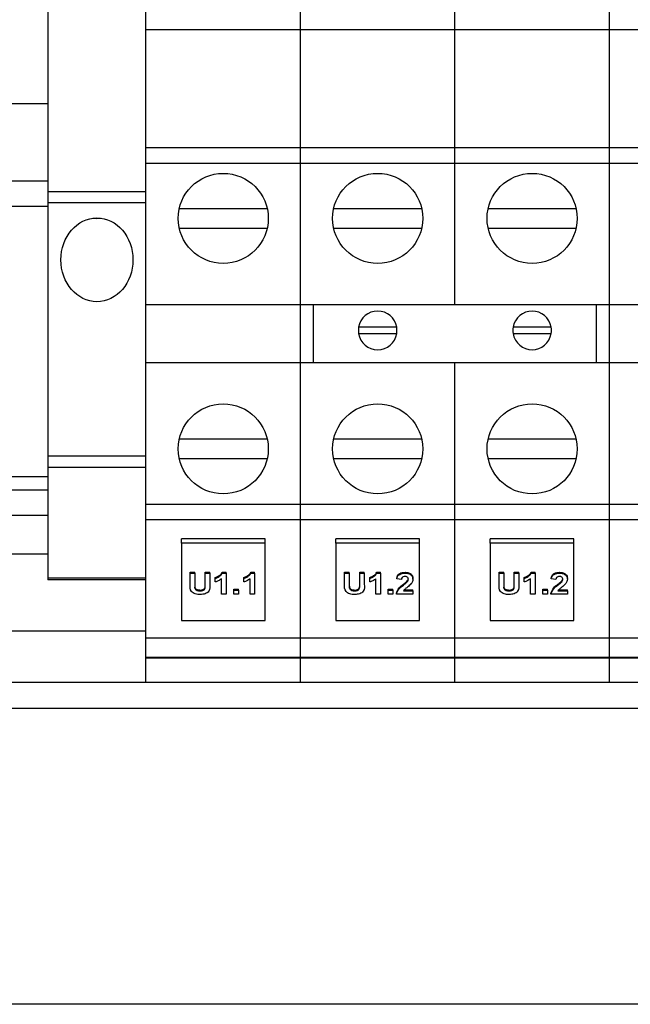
# Model space of a CAD drawing. Header units: millimetres. Extents: x 5 to 418, y 2 to 292.
# Tile 3 of 27: x 61 to 80, y 60 to 91. Entities that reach past the tile are written whole.
import ezdxf

# ---------------------------------------------------------------- set-up
doc = ezdxf.new("R2010")
doc.units = ezdxf.units.MM

msp = doc.modelspace()

# ---------------------------------------------------------------- linework, layer by layer
at = {"color": 7, "linetype": 'Continuous', "lineweight": 25}
for p, q in [((62.1111, 91.4358), (62.1111, 85.3158)), ((65.1591, 90.3639), (65.1591, 90.9639)), ((69.9591, 90.3639), (69.9591, 90.9639)), ((74.7591, 90.3639), (74.7591, 90.9639)), ((79.5591, 90.3639), (79.5591, 90.9639)), ((65.1591, 90.3639), (69.9591, 90.3639)), ((65.1591, 86.6869), (65.1591, 90.3639)), ((69.9591, 86.6869), (69.9591, 90.3639)), ((69.9591, 90.3639), (74.7591, 90.3639)), ((74.7591, 86.6869), (74.7591, 90.3639)), ((74.7591, 90.3639), (79.5591, 90.3639)), ((79.5591, 90.3639), (84.3591, 90.3639)), ((79.5591, 86.6869), (79.5591, 90.3639)), ((62.1111, 88.0519), (49.3591, 88.0519)), ((65.1591, 86.6869), (69.9591, 86.6869)), ((65.1591, 86.2061), (65.1591, 86.6869)), ((69.9591, 86.2061), (69.9591, 86.6869)), ((69.9591, 86.6869), (74.7591, 86.6869)), ((74.7591, 86.2061), (74.7591, 86.6869)), ((74.7591, 86.6869), (79.5591, 86.6869)), ((79.5591, 86.6869), (84.3591, 86.6869)), ((79.5591, 86.2061), (79.5591, 86.6869)), ((65.1591, 86.2061), (69.9591, 86.2061)), ((65.1591, 81.8069), (65.1591, 86.2061)), ((69.9591, 81.8069), (69.9591, 86.2061)), ((69.9591, 86.2061), (74.7591, 86.2061)), ((74.7591, 81.8069), (74.7591, 86.2061)), ((74.7591, 86.2061), (79.5591, 86.2061)), ((79.5591, 86.2061), (84.3591, 86.2061)), ((79.5591, 81.8069), (79.5591, 86.2061)), ((54.1591, 85.6519), (62.1111, 85.6519)), ((65.1591, 85.3158), (62.1111, 85.3158)), ((62.1111, 85.3158), (62.1111, 84.9719)), ((62.1111, 84.8519), (54.1591, 84.8519)), ((65.1591, 84.9719), (62.1111, 84.9719)), ((62.1111, 84.9719), (62.1111, 77.0919)), ((68.9265, 84.7869), (66.1916, 84.7869)), ((73.7265, 84.7869), (70.9916, 84.7869)), ((78.5265, 84.7869), (75.7916, 84.7869)), ((66.1916, 84.1869), (68.9265, 84.1869)), ((70.9916, 84.1869), (73.7265, 84.1869)), ((75.7916, 84.1869), (78.5265, 84.1869)), ((65.1591, 81.8069), (69.9591, 81.8069)), ((65.1591, 80.0008), (65.1591, 81.8069)), ((69.9591, 80.0008), (69.9591, 81.8069)), ((69.9591, 81.8069), (74.7591, 81.8069)), ((70.3591, 81.8069), (70.3591, 80.0048)), ((74.7591, 81.8069), (79.5591, 81.8069)), ((79.1591, 80.0048), (79.1591, 81.8069)), ((79.5591, 81.8069), (84.3591, 81.8069)), ((79.5591, 80.0008), (79.5591, 81.8069)), ((72.9507, 81.1048), (71.7675, 81.1048)), ((71.7675, 80.9048), (72.9507, 80.9048)), ((77.7507, 81.1048), (76.5675, 81.1048)), ((76.5675, 80.9048), (77.7507, 80.9048)), ((65.1591, 80.0008), (69.9591, 80.0008)), ((65.1591, 75.6017), (65.1591, 80.0008)), ((69.9591, 75.6017), (69.9591, 80.0008)), ((69.9591, 80.0008), (74.7591, 80.0008)), ((70.3591, 80.0048), (79.1591, 80.0048)), ((74.7591, 80.0008), (74.7591, 80.0048)), ((74.7591, 75.6017), (74.7591, 80.0008)), ((74.7591, 80.0008), (79.5591, 80.0008)), ((79.5591, 80.0008), (84.3591, 80.0008)), ((79.5591, 75.6017), (79.5591, 80.0008)), ((68.9265, 77.6208), (66.1916, 77.6208)), ((73.7265, 77.6208), (70.9916, 77.6208)), ((78.5265, 77.6208), (75.7916, 77.6208)), ((65.1591, 77.0919), (62.1111, 77.0919)), ((62.1111, 77.0919), (62.1111, 76.7418)), ((66.1916, 77.0208), (68.9265, 77.0208)), ((70.9916, 77.0208), (73.7265, 77.0208)), ((75.7916, 77.0208), (78.5265, 77.0208)), ((65.1591, 76.7418), (62.1111, 76.7418)), ((62.1111, 76.7418), (62.1111, 73.3018)), ((62.1111, 76.4519), (53.5591, 76.4519)), ((54.1591, 76.0519), (62.1111, 76.0519)), ((65.1591, 75.6017), (69.9591, 75.6017)), ((65.1591, 75.1208), (65.1591, 75.6017)), ((69.9591, 75.1208), (69.9591, 75.6017)), ((69.9591, 75.6017), (74.7591, 75.6017)), ((74.7591, 75.1208), (74.7591, 75.6017)), ((74.7591, 75.6017), (79.5591, 75.6017)), ((79.5591, 75.6017), (84.3591, 75.6017)), ((79.5591, 75.1208), (79.5591, 75.6017)), ((62.1111, 75.2519), (54.1591, 75.2519)), ((65.1591, 75.1208), (69.9591, 75.1208)), ((65.1591, 71.4439), (65.1591, 75.1208)), ((69.9591, 71.4439), (69.9591, 75.1208)), ((69.9591, 75.1208), (74.7591, 75.1208)), ((74.7591, 71.4439), (74.7591, 75.1208)), ((74.7591, 75.1208), (79.5591, 75.1208)), ((79.5591, 75.1208), (84.3591, 75.1208)), ((79.5591, 71.4439), (79.5591, 75.1208)), ((66.2591, 74.3854), (66.2591, 74.5269)), ((68.8591, 74.5269), (66.2591, 74.5269)), ((68.8591, 74.3854), (68.8591, 74.5269)), ((71.0591, 74.3854), (71.0591, 74.5269)), ((73.6591, 74.5269), (71.0591, 74.5269)), ((73.6591, 74.3854), (73.6591, 74.5269)), ((78.4591, 74.5269), (75.8591, 74.5269)), ((75.8591, 74.3854), (75.8591, 74.5269)), ((78.4591, 74.3854), (78.4591, 74.5269)), ((68.8591, 74.3854), (66.2591, 74.3854)), ((66.2591, 74.3854), (66.2591, 71.9813)), ((68.8591, 71.9813), (68.8591, 74.3854)), ((73.6591, 74.3854), (71.0591, 74.3854)), ((71.0591, 74.3854), (71.0591, 71.9813)), ((73.6591, 71.9813), (73.6591, 74.3854)), ((78.4591, 74.3854), (75.8591, 74.3854)), ((75.8591, 74.3854), (75.8591, 71.9813)), ((78.4591, 71.9813), (78.4591, 74.3854)), ((62.1111, 74.0519), (54.5591, 74.0519)), ((66.5311, 73.4836), (66.6752, 73.4836)), ((66.5311, 73.4553), (66.5311, 73.4836)), ((66.6752, 73.4553), (66.6752, 73.4836)), ((66.9994, 73.4836), (67.1435, 73.4836)), ((66.9994, 73.4553), (66.9994, 73.4836)), ((67.1435, 73.4553), (67.1435, 73.4836)), ((67.5294, 73.4836), (67.6478, 73.4836)), ((67.5294, 73.4553), (67.5294, 73.4836)), ((67.6478, 73.4553), (67.6478, 73.4836)), ((68.418, 73.4836), (68.5364, 73.4836)), ((68.418, 73.4553), (68.418, 73.4836)), ((68.5364, 73.4553), (68.5364, 73.4836)), ((71.3311, 73.4836), (71.4752, 73.4836)), ((71.3311, 73.4553), (71.3311, 73.4836)), ((71.4752, 73.4553), (71.4752, 73.4836)), ((71.7994, 73.4836), (71.9435, 73.4836)), ((71.7994, 73.4553), (71.7994, 73.4836)), ((71.9435, 73.4553), (71.9435, 73.4836)), ((72.3294, 73.4836), (72.4478, 73.4836)), ((72.3294, 73.4553), (72.3294, 73.4836)), ((72.4478, 73.4553), (72.4478, 73.4836)), ((73.2105, 73.4553), (73.2105, 73.4836)), ((76.1311, 73.4836), (76.2752, 73.4836)), ((76.1311, 73.4553), (76.1311, 73.4836)), ((76.2752, 73.4553), (76.2752, 73.4836)), ((76.5994, 73.4836), (76.7435, 73.4836)), ((76.5994, 73.4553), (76.5994, 73.4836)), ((76.7435, 73.4553), (76.7435, 73.4836)), ((77.1294, 73.4836), (77.2478, 73.4836)), ((77.1294, 73.4553), (77.1294, 73.4836)), ((77.2478, 73.4553), (77.2478, 73.4836)), ((78.0105, 73.4553), (78.0105, 73.4836)), ((65.1591, 73.3018), (62.1111, 73.3018)), ((62.1111, 73.3018), (62.1111, 73.2519)), ((65.1591, 73.2519), (62.1111, 73.2519)), ((66.5311, 73.4553), (66.6752, 73.4553)), ((66.5311, 73.108), (66.5311, 73.4553)), ((66.6752, 73.4553), (66.6752, 73.1014)), ((66.9994, 73.0938), (66.9994, 73.4553)), ((66.9994, 73.4553), (67.1435, 73.4553)), ((67.1435, 73.4553), (67.1435, 73.1133)), ((67.3116, 73.294), (67.3116, 73.3223)), ((67.3116, 73.1836), (67.3116, 73.294)), ((67.5037, 72.8015), (67.5037, 73.277)), ((67.5294, 73.4553), (67.6478, 73.4553)), ((67.6478, 73.4553), (67.6478, 72.8015)), ((68.2002, 73.294), (68.2002, 73.3223)), ((68.2002, 73.1836), (68.2002, 73.294)), ((68.3923, 72.8015), (68.3923, 73.277)), ((68.418, 73.4553), (68.5364, 73.4553)), ((68.5364, 73.4553), (68.5364, 72.8015)), ((71.3311, 73.4553), (71.4752, 73.4553)), ((71.3311, 73.108), (71.3311, 73.4553)), ((71.4752, 73.4553), (71.4752, 73.1014)), ((71.7994, 73.0938), (71.7994, 73.4553)), ((71.7994, 73.4553), (71.9435, 73.4553)), ((71.9435, 73.4553), (71.9435, 73.1133)), ((72.1116, 73.294), (72.1116, 73.3223)), ((72.1116, 73.1836), (72.1116, 73.294)), ((72.3037, 72.8015), (72.3037, 73.277)), ((72.3294, 73.4553), (72.4478, 73.4553)), ((72.4478, 73.4553), (72.4478, 72.8015)), ((72.9522, 73.277), (72.9522, 73.3053)), ((73.0962, 73.26), (72.9522, 73.277)), ((73.2788, 73.1873), (73.2788, 73.2156)), ((73.4565, 73.2736), (73.4565, 73.3018)), ((76.1311, 73.4553), (76.2752, 73.4553)), ((76.1311, 73.108), (76.1311, 73.4553)), ((76.2752, 73.4553), (76.2752, 73.1014)), ((76.5994, 73.0938), (76.5994, 73.4553)), ((76.5994, 73.4553), (76.7435, 73.4553)), ((76.7435, 73.4553), (76.7435, 73.1133)), ((76.9116, 73.294), (76.9116, 73.3223)), ((76.9116, 73.1836), (76.9116, 73.294)), ((77.1037, 72.8015), (77.1037, 73.277)), ((77.1294, 73.4553), (77.2478, 73.4553)), ((77.2478, 73.4553), (77.2478, 72.8015)), ((77.7522, 73.277), (77.7522, 73.3053)), ((77.8962, 73.26), (77.7522, 73.277)), ((78.0788, 73.1873), (78.0788, 73.2156)), ((78.2565, 73.2736), (78.2565, 73.3018)), ((66.6814, 72.9939), (66.6814, 73.0222)), ((66.8428, 72.9034), (66.8428, 72.9317)), ((67.888, 72.9572), (68.0321, 72.9572)), ((67.888, 72.9289), (67.888, 72.9572)), ((67.888, 72.8015), (67.888, 72.9289)), ((67.888, 72.9289), (68.0321, 72.9289)), ((68.0321, 72.9289), (68.0321, 72.9572)), ((68.0321, 72.9289), (68.0321, 72.8015)), ((71.4814, 72.9939), (71.4814, 73.0222)), ((71.6428, 72.9034), (71.6428, 72.9317)), ((72.688, 72.9572), (72.8321, 72.9572)), ((72.688, 72.9289), (72.688, 72.9572)), ((72.688, 72.9289), (72.8321, 72.9289)), ((72.688, 72.8015), (72.688, 72.9289)), ((72.8321, 72.9289), (72.8321, 72.9572)), ((72.8321, 72.9289), (72.8321, 72.8015)), ((73.1582, 73.083), (73.1582, 73.1113)), ((73.1617, 72.9119), (73.4565, 72.9119)), ((73.1855, 72.9402), (73.4565, 72.9402)), ((73.4565, 72.9119), (73.4565, 72.9402)), ((73.4565, 72.9119), (73.4565, 72.8015)), ((76.2814, 72.9939), (76.2814, 73.0222)), ((76.4428, 72.9034), (76.4428, 72.9317)), ((77.488, 72.9572), (77.6321, 72.9572)), ((77.488, 72.9289), (77.488, 72.9572)), ((77.488, 72.9289), (77.6321, 72.9289)), ((77.488, 72.8015), (77.488, 72.9289)), ((77.6321, 72.9289), (77.6321, 72.9572)), ((77.6321, 72.9289), (77.6321, 72.8015)), ((77.9582, 73.083), (77.9582, 73.1113)), ((77.9617, 72.9119), (78.2565, 72.9119)), ((77.9855, 72.9402), (78.2565, 72.9402)), ((78.2565, 72.9119), (78.2565, 72.9402)), ((78.2565, 72.9119), (78.2565, 72.8015)), ((67.6478, 72.8015), (67.5037, 72.8015)), ((68.0321, 72.8015), (67.888, 72.8015)), ((68.5364, 72.8015), (68.3923, 72.8015)), ((72.4478, 72.8015), (72.3037, 72.8015)), ((72.8321, 72.8015), (72.688, 72.8015)), ((72.9401, 72.8015), (72.9401, 72.8298)), ((73.4565, 72.8015), (72.9401, 72.8015)), ((77.2478, 72.8015), (77.1037, 72.8015)), ((77.6321, 72.8015), (77.488, 72.8015)), ((77.7401, 72.8015), (77.7401, 72.8298)), ((78.2565, 72.8015), (77.7401, 72.8015)), ((66.2591, 71.9813), (68.8591, 71.9813)), ((71.0591, 71.9813), (73.6591, 71.9813)), ((75.8591, 71.9813), (78.4591, 71.9813)), ((65.1591, 71.6519), (41.9591, 71.6519)), ((65.1591, 71.4439), (69.9591, 71.4439)), ((65.1591, 70.8439), (65.1591, 71.4439)), ((69.9591, 70.8439), (69.9591, 71.4439)), ((69.9591, 71.4439), (74.7591, 71.4439)), ((74.7591, 70.8439), (74.7591, 71.4439)), ((74.7591, 71.4439), (79.5591, 71.4439)), ((79.5591, 71.4439), (84.3591, 71.4439)), ((79.5591, 70.8439), (79.5591, 71.4439)), ((65.1591, 70.8439), (69.9591, 70.8439)), ((65.1591, 70.8239), (65.1591, 70.8439)), ((65.1591, 70.8239), (65.4591, 70.8239)), ((65.1591, 70.0689), (65.1591, 70.8239)), ((65.4591, 70.8439), (65.4591, 70.8239)), ((65.4591, 70.8239), (69.6591, 70.8239)), ((69.6591, 70.8239), (69.6591, 70.8439)), ((69.6591, 70.8239), (69.9591, 70.8239)), ((69.9591, 70.8239), (69.9591, 70.8439)), ((69.9591, 70.8439), (74.7591, 70.8439)), ((69.9591, 70.0689), (69.9591, 70.8239)), ((69.9591, 70.8239), (70.2591, 70.8239)), ((70.2591, 70.8439), (70.2591, 70.8239)), ((70.2591, 70.8239), (74.4591, 70.8239)), ((74.4591, 70.8239), (74.4591, 70.8439)), ((74.4591, 70.8239), (74.7591, 70.8239)), ((74.7591, 70.8239), (74.7591, 70.8439)), ((74.7591, 70.8439), (79.5591, 70.8439)), ((74.7591, 70.0689), (74.7591, 70.8239)), ((74.7591, 70.8239), (75.0591, 70.8239)), ((75.0591, 70.8439), (75.0591, 70.8239)), ((75.0591, 70.8239), (79.2591, 70.8239)), ((79.2591, 70.8239), (79.2591, 70.8439)), ((79.2591, 70.8239), (79.5591, 70.8239)), ((79.5591, 70.8439), (84.3591, 70.8439)), ((79.5591, 70.8239), (79.5591, 70.8439)), ((79.5591, 70.8239), (79.8591, 70.8239)), ((79.5591, 70.0689), (79.5591, 70.8239)), ((79.8591, 70.8439), (79.8591, 70.8239)), ((79.8591, 70.8239), (84.0591, 70.8239)), ((131.5591, 70.0519), (41.9591, 70.0519)), ((65.1591, 70.0689), (69.9591, 70.0689)), ((65.1591, 70.0649), (65.1591, 70.0689)), ((65.1591, 70.0649), (69.9591, 70.0649)), ((69.9591, 70.0689), (69.9591, 70.0649)), ((69.9591, 70.0689), (74.7591, 70.0689)), ((69.9591, 70.0649), (74.7591, 70.0649)), ((74.7591, 70.0689), (74.7591, 70.0649)), ((74.7591, 70.0689), (79.5591, 70.0689)), ((74.7591, 70.0649), (79.5591, 70.0649)), ((79.5591, 70.0689), (84.3591, 70.0689)), ((79.5591, 70.0649), (79.5591, 70.0689)), ((79.5591, 70.0649), (84.3591, 70.0649)), ((131.5591, 69.2519), (41.9591, 69.2519)), ((131.5591, 60.0519), (41.9591, 60.0519))]:
    msp.add_line(p, q, dxfattribs=at)
at = {"color": 7, "linetype": 'Continuous', "lineweight": 25, "flags": 128}
msp.add_lwpolyline([(63.5014, 84.4923), (63.6351, 84.4855), (63.7688, 84.4923)], dxfattribs=at)
at = {"color": 7, "linetype": 'Continuous', "lineweight": 25}
for centre in [(67.5591, 84.4869), (72.3591, 84.4869), (77.1591, 84.4869), (67.5591, 77.3208), (72.3591, 77.3208), (77.1591, 77.3208)]:
    msp.add_circle(centre, 1.4, dxfattribs=at)
for centre, start, end in [((72.3591, 81.0048), 9.59407, 170.40593), ((77.1591, 81.0048), 9.59407, 170.40593), ((72.3591, 81.0048), 170.40593, 189.59407), ((72.3591, 81.0048), 189.59407, 350.40593), ((72.3591, 81.0048), 350.40593, 9.59407), ((77.1591, 81.0048), 170.40593, 189.59407), ((77.1591, 81.0048), 189.59407, 350.40593), ((77.1591, 81.0048), 350.40593, 9.59407)]:
    msp.add_arc(centre, 0.6, start, end, dxfattribs=at)
msp.add_ellipse((63.6351, 83.199), major_axis=(0, -1.3027), ratio=0.8597632, dxfattribs=at)
for points, knots in [([(67.3116, 73.3223), (67.3441, 73.3346), (67.3977, 73.3549), (67.4593, 73.3961), (67.5036, 73.4363), (67.5208, 73.4678), (67.5294, 73.4836)], [0, 0, 0, 0, 0.3395571, 0.5598852, 0.7799716, 1, 1, 1, 1]), ([(68.2002, 73.3223), (68.2327, 73.3346), (68.2863, 73.3549), (68.3478, 73.3961), (68.3921, 73.4363), (68.4094, 73.4678), (68.418, 73.4836)], [0, 0, 0, 0, 0.3395571, 0.5598852, 0.7799716, 1, 1, 1, 1]), ([(72.1116, 73.3223), (72.1441, 73.3346), (72.1977, 73.3549), (72.2593, 73.3961), (72.3036, 73.4363), (72.3208, 73.4678), (72.3294, 73.4836)], [0, 0, 0, 0, 0.3395571, 0.5598852, 0.7799716, 1, 1, 1, 1]), ([(72.9522, 73.3053), (72.9579, 73.3318), (72.9692, 73.3847), (73.0321, 73.4483), (73.1214, 73.4796), (73.1808, 73.4823), (73.2105, 73.4836)], [0, 0, 0, 0, 0.2807982, 0.5593921, 0.7793531, 1, 1, 1, 1]), ([(73.2105, 73.4836), (73.2484, 73.4815), (73.324, 73.4774), (73.4055, 73.4255), (73.4491, 73.3642), (73.454, 73.3226), (73.4565, 73.3018)], [0, 0, 0, 0, 0.2800719, 0.5584905, 0.7791915, 1, 1, 1, 1]), ([(76.9116, 73.3223), (76.9441, 73.3346), (76.9977, 73.3549), (77.0593, 73.3961), (77.1036, 73.4363), (77.1208, 73.4678), (77.1294, 73.4836)], [0, 0, 0, 0, 0.3395571, 0.5598852, 0.7799716, 1, 1, 1, 1]), ([(77.7522, 73.3053), (77.7579, 73.3318), (77.7692, 73.3847), (77.8321, 73.4483), (77.9214, 73.4796), (77.9808, 73.4823), (78.0105, 73.4836)], [0, 0, 0, 0, 0.2807982, 0.5593921, 0.7793531, 1, 1, 1, 1]), ([(78.0105, 73.4836), (78.0484, 73.4815), (78.124, 73.4774), (78.2055, 73.4255), (78.2491, 73.3642), (78.254, 73.3226), (78.2565, 73.3018)], [0, 0, 0, 0, 0.2800719, 0.5584905, 0.7791915, 1, 1, 1, 1]), ([(67.3116, 73.294), (67.3441, 73.3063), (67.3977, 73.3267), (67.4593, 73.3678), (67.5036, 73.4081), (67.5208, 73.4396), (67.5294, 73.4553)], [0, 0, 0, 0, 0.3395571, 0.5598852, 0.7799716, 1, 1, 1, 1]), ([(67.5037, 73.277), (67.4719, 73.2553), (67.4151, 73.2165), (67.3432, 73.1937), (67.3116, 73.1836)], [0, 0, 0, 0, 0.5598205, 1, 1, 1, 1]), ([(68.2002, 73.294), (68.2327, 73.3063), (68.2863, 73.3267), (68.3478, 73.3678), (68.3921, 73.4081), (68.4094, 73.4396), (68.418, 73.4553)], [0, 0, 0, 0, 0.3395571, 0.5598852, 0.7799716, 1, 1, 1, 1]), ([(68.3923, 73.277), (68.3605, 73.2553), (68.3037, 73.2165), (68.2318, 73.1937), (68.2002, 73.1836)], [0, 0, 0, 0, 0.5598205, 1, 1, 1, 1]), ([(72.1116, 73.294), (72.1441, 73.3063), (72.1977, 73.3267), (72.2593, 73.3678), (72.3036, 73.4081), (72.3208, 73.4396), (72.3294, 73.4553)], [0, 0, 0, 0, 0.3395571, 0.5598852, 0.7799716, 1, 1, 1, 1]), ([(72.3037, 73.277), (72.2719, 73.2553), (72.2151, 73.2165), (72.1432, 73.1937), (72.1116, 73.1836)], [0, 0, 0, 0, 0.5598205, 1, 1, 1, 1]), ([(72.9522, 73.277), (72.9579, 73.3035), (72.9692, 73.3564), (73.0321, 73.42), (73.1214, 73.4514), (73.1808, 73.454), (73.2105, 73.4553)], [0, 0, 0, 0, 0.2807982, 0.5593921, 0.7793531, 1, 1, 1, 1]), ([(73.2073, 73.3534), (73.1889, 73.3522), (73.1521, 73.3497), (73.1046, 73.3135), (73.0994, 73.2804), (73.0962, 73.26)], [0, 0, 0, 0, 0.280263, 0.5592733, 1, 1, 1, 1]), ([(73.1582, 73.1113), (73.1821, 73.13), (73.2249, 73.1633), (73.2623, 73.1996), (73.2788, 73.2156)], [0, 0, 0, 0, 0.5601997, 1, 1, 1, 1]), ([(73.1582, 73.083), (73.1821, 73.1017), (73.2249, 73.135), (73.2623, 73.1713), (73.2788, 73.1873)], [0, 0, 0, 0, 0.56019973, 1, 1, 1, 1]), ([(73.3124, 73.2671), (73.3115, 73.2792), (73.3098, 73.3033), (73.2856, 73.3336), (73.2477, 73.3512), (73.2208, 73.3527), (73.2073, 73.3534)], [0, 0, 0, 0, 0.2808084, 0.559698, 0.7796544, 1, 1, 1, 1]), ([(73.2105, 73.4553), (73.2484, 73.4532), (73.324, 73.4491), (73.4055, 73.3972), (73.4491, 73.3359), (73.454, 73.2944), (73.4565, 73.2736)], [0, 0, 0, 0, 0.2800719, 0.5584905, 0.7791915, 1, 1, 1, 1]), ([(73.2788, 73.2156), (73.2893, 73.2297), (73.308, 73.2547), (73.3111, 73.2829), (73.3124, 73.2953)], [0, 0, 0, 0, 0.5600023, 1, 1, 1, 1]), ([(73.2788, 73.1873), (73.2893, 73.2014), (73.308, 73.2265), (73.3111, 73.2547), (73.3124, 73.2671)], [0, 0, 0, 0, 0.5600023, 1, 1, 1, 1]), ([(73.4565, 73.2736), (73.4533, 73.2466), (73.4469, 73.1928), (73.3871, 73.1046), (73.3223, 73.0527), (73.2827, 73.021)], [0, 0, 0, 0, 0.27968, 0.5596391, 1, 1, 1, 1]), ([(76.9116, 73.294), (76.9441, 73.3063), (76.9977, 73.3267), (77.0593, 73.3678), (77.1036, 73.4081), (77.1208, 73.4396), (77.1294, 73.4553)], [0, 0, 0, 0, 0.3395571, 0.5598852, 0.7799716, 1, 1, 1, 1]), ([(77.1037, 73.277), (77.0719, 73.2553), (77.0151, 73.2165), (76.9432, 73.1937), (76.9116, 73.1836)], [0, 0, 0, 0, 0.5598205, 1, 1, 1, 1]), ([(77.7522, 73.277), (77.7579, 73.3035), (77.7692, 73.3564), (77.8321, 73.42), (77.9214, 73.4514), (77.9808, 73.454), (78.0105, 73.4553)], [0, 0, 0, 0, 0.2807982, 0.5593921, 0.7793531, 1, 1, 1, 1]), ([(78.0073, 73.3534), (77.9889, 73.3522), (77.9521, 73.3497), (77.9046, 73.3135), (77.8994, 73.2804), (77.8962, 73.26)], [0, 0, 0, 0, 0.280263, 0.5592733, 1, 1, 1, 1]), ([(77.9582, 73.1113), (77.9821, 73.13), (78.0249, 73.1633), (78.0623, 73.1996), (78.0788, 73.2156)], [0, 0, 0, 0, 0.5601997, 1, 1, 1, 1]), ([(77.9582, 73.083), (77.9821, 73.1017), (78.0249, 73.135), (78.0623, 73.1713), (78.0788, 73.1873)], [0, 0, 0, 0, 0.56019973, 1, 1, 1, 1]), ([(78.1124, 73.2671), (78.1115, 73.2792), (78.1098, 73.3033), (78.0856, 73.3336), (78.0477, 73.3512), (78.0208, 73.3527), (78.0073, 73.3534)], [0, 0, 0, 0, 0.2808084, 0.559698, 0.7796544, 1, 1, 1, 1]), ([(78.0105, 73.4553), (78.0484, 73.4532), (78.124, 73.4491), (78.2055, 73.3972), (78.2491, 73.3359), (78.254, 73.2944), (78.2565, 73.2736)], [0, 0, 0, 0, 0.2800719, 0.5584905, 0.7791915, 1, 1, 1, 1]), ([(78.0788, 73.2156), (78.0893, 73.2297), (78.108, 73.2547), (78.1111, 73.2829), (78.1124, 73.2953)], [0, 0, 0, 0, 0.5600023, 1, 1, 1, 1]), ([(78.0788, 73.1873), (78.0893, 73.2014), (78.108, 73.2265), (78.1111, 73.2547), (78.1124, 73.2671)], [0, 0, 0, 0, 0.5600023, 1, 1, 1, 1]), ([(78.2565, 73.2736), (78.2533, 73.2466), (78.2469, 73.1928), (78.1871, 73.1046), (78.1223, 73.0527), (78.0827, 73.021)], [0, 0, 0, 0, 0.27968, 0.5596391, 1, 1, 1, 1]), ([(66.8465, 72.793), (66.7925, 72.795), (66.7115, 72.798), (66.6204, 72.8397), (66.5231, 72.9314), (66.5275, 73.0295), (66.5311, 73.108)], [0, 0, 0, 0, 0.250227, 0.3755366, 0.5008378, 1, 1, 1, 1]), ([(66.6752, 73.1296), (66.6751, 73.1095), (66.6749, 73.0736), (66.6794, 73.0379), (66.6814, 73.0222)], [0, 0, 0, 0, 0.5601514, 1, 1, 1, 1]), ([(66.6752, 73.1014), (66.6751, 73.0813), (66.6749, 73.0454), (66.6794, 73.0096), (66.6814, 72.9939)], [0, 0, 0, 0, 0.5601514, 1, 1, 1, 1]), ([(66.6814, 73.0222), (66.6869, 73.0076), (66.6978, 72.9785), (66.7414, 72.9477), (66.7928, 72.9336), (66.8261, 72.9323), (66.8428, 72.9317)], [0, 0, 0, 0, 0.2799701, 0.5590007, 0.7793644, 1, 1, 1, 1]), ([(66.6814, 72.9939), (66.6869, 72.9793), (66.6978, 72.9502), (66.7414, 72.9194), (66.7928, 72.9053), (66.8261, 72.904), (66.8428, 72.9034)], [0, 0, 0, 0, 0.2799701, 0.5590007, 0.7793644, 1, 1, 1, 1]), ([(66.8428, 72.9317), (66.8734, 72.9337), (66.9195, 72.9368), (66.9674, 72.965), (67.0077, 73.0236), (67.0031, 73.0783), (66.9994, 73.1221)], [0, 0, 0, 0, 0.2486782, 0.3737442, 0.4987899, 1, 1, 1, 1]), ([(66.8428, 72.9034), (66.8734, 72.9054), (66.9195, 72.9085), (66.9674, 72.9367), (67.0077, 72.9953), (67.0031, 73.05), (66.9994, 73.0938)], [0, 0, 0, 0, 0.2486782, 0.3737442, 0.4987899, 1, 1, 1, 1]), ([(67.1435, 73.1133), (67.1494, 73.0359), (67.1567, 72.9391), (67.0667, 72.8454), (66.9796, 72.801), (66.8997, 72.7962), (66.8465, 72.793)], [0, 0, 0, 0, 0.5001744, 0.6253467, 0.7506321, 1, 1, 1, 1]), ([(71.6465, 72.793), (71.5925, 72.795), (71.5115, 72.798), (71.4204, 72.8397), (71.3231, 72.9314), (71.3275, 73.0295), (71.3311, 73.108)], [0, 0, 0, 0, 0.250227, 0.3755366, 0.5008378, 1, 1, 1, 1]), ([(71.4752, 73.1296), (71.4751, 73.1095), (71.4749, 73.0736), (71.4794, 73.0379), (71.4814, 73.0222)], [0, 0, 0, 0, 0.5601514, 1, 1, 1, 1]), ([(71.4752, 73.1014), (71.4751, 73.0813), (71.4749, 73.0454), (71.4794, 73.0096), (71.4814, 72.9939)], [0, 0, 0, 0, 0.5601514, 1, 1, 1, 1]), ([(71.4814, 73.0222), (71.4869, 73.0076), (71.4978, 72.9785), (71.5414, 72.9477), (71.5928, 72.9336), (71.6261, 72.9323), (71.6428, 72.9317)], [0, 0, 0, 0, 0.2799701, 0.5590007, 0.7793644, 1, 1, 1, 1]), ([(71.4814, 72.9939), (71.4869, 72.9793), (71.4978, 72.9502), (71.5414, 72.9194), (71.5928, 72.9053), (71.6261, 72.904), (71.6428, 72.9034)], [0, 0, 0, 0, 0.2799701, 0.5590007, 0.7793644, 1, 1, 1, 1]), ([(71.6428, 72.9317), (71.6734, 72.9337), (71.7195, 72.9368), (71.7674, 72.965), (71.8077, 73.0236), (71.8031, 73.0783), (71.7994, 73.1221)], [0, 0, 0, 0, 0.2486782, 0.3737442, 0.4987899, 1, 1, 1, 1]), ([(71.6428, 72.9034), (71.6734, 72.9054), (71.7195, 72.9085), (71.7674, 72.9367), (71.8077, 72.9953), (71.8031, 73.05), (71.7994, 73.0938)], [0, 0, 0, 0, 0.24867821, 0.37374425, 0.49878992, 1, 1, 1, 1]), ([(71.9435, 73.1133), (71.9494, 73.0359), (71.9567, 72.9391), (71.8667, 72.8454), (71.7796, 72.801), (71.6997, 72.7962), (71.6465, 72.793)], [0, 0, 0, 0, 0.5001744, 0.6253467, 0.7506321, 1, 1, 1, 1]), ([(72.9401, 72.8298), (72.9632, 72.8892), (73.0046, 72.9957), (73.1111, 73.0758), (73.1582, 73.1113)], [0, 0, 0, 0, 0.5573383, 1, 1, 1, 1]), ([(72.9401, 72.8015), (72.9632, 72.8609), (73.0046, 72.9674), (73.1111, 73.0476), (73.1582, 73.083)], [0, 0, 0, 0, 0.55733826, 1, 1, 1, 1]), ([(73.2827, 73.021), (73.2679, 73.0092), (73.2435, 72.9898), (73.2098, 72.9626), (73.1823, 72.9389), (73.1686, 72.9209), (73.1617, 72.9119)], [0, 0, 0, 0, 0.3400311, 0.5600568, 0.7800578, 1, 1, 1, 1]), ([(76.4465, 72.793), (76.3925, 72.795), (76.3115, 72.798), (76.2204, 72.8397), (76.1231, 72.9314), (76.1275, 73.0295), (76.1311, 73.108)], [0, 0, 0, 0, 0.250227, 0.3755366, 0.5008378, 1, 1, 1, 1]), ([(76.2752, 73.1296), (76.2751, 73.1095), (76.2749, 73.0736), (76.2794, 73.0379), (76.2814, 73.0222)], [0, 0, 0, 0, 0.5601514, 1, 1, 1, 1]), ([(76.2752, 73.1014), (76.2751, 73.0813), (76.2749, 73.0454), (76.2794, 73.0096), (76.2814, 72.9939)], [0, 0, 0, 0, 0.5601514, 1, 1, 1, 1]), ([(76.2814, 73.0222), (76.2869, 73.0076), (76.2978, 72.9785), (76.3414, 72.9477), (76.3928, 72.9336), (76.4261, 72.9323), (76.4428, 72.9317)], [0, 0, 0, 0, 0.2799701, 0.5590007, 0.7793644, 1, 1, 1, 1]), ([(76.2814, 72.9939), (76.2869, 72.9793), (76.2978, 72.9502), (76.3414, 72.9194), (76.3928, 72.9053), (76.4261, 72.904), (76.4428, 72.9034)], [0, 0, 0, 0, 0.2799701, 0.5590007, 0.7793644, 1, 1, 1, 1]), ([(76.4428, 72.9317), (76.4734, 72.9337), (76.5195, 72.9368), (76.5674, 72.965), (76.6077, 73.0236), (76.6031, 73.0783), (76.5994, 73.1221)], [0, 0, 0, 0, 0.2486782, 0.3737442, 0.4987899, 1, 1, 1, 1]), ([(76.4428, 72.9034), (76.4734, 72.9054), (76.5195, 72.9085), (76.5674, 72.9367), (76.6077, 72.9953), (76.6031, 73.05), (76.5994, 73.0938)], [0, 0, 0, 0, 0.2486782, 0.3737442, 0.4987899, 1, 1, 1, 1]), ([(76.7435, 73.1133), (76.7494, 73.0359), (76.7567, 72.9391), (76.6667, 72.8454), (76.5796, 72.801), (76.4997, 72.7962), (76.4465, 72.793)], [0, 0, 0, 0, 0.5001744, 0.6253467, 0.7506321, 1, 1, 1, 1]), ([(77.7401, 72.8298), (77.7632, 72.8892), (77.8046, 72.9957), (77.9111, 73.0758), (77.9582, 73.1113)], [0, 0, 0, 0, 0.5573383, 1, 1, 1, 1]), ([(77.7401, 72.8015), (77.7632, 72.8609), (77.8046, 72.9674), (77.9111, 73.0476), (77.9582, 73.083)], [0, 0, 0, 0, 0.55733826, 1, 1, 1, 1]), ([(78.0827, 73.021), (78.0679, 73.0092), (78.0435, 72.9898), (78.0098, 72.9626), (77.9823, 72.9389), (77.9686, 72.9209), (77.9617, 72.9119)], [0, 0, 0, 0, 0.3400311, 0.5600568, 0.7800578, 1, 1, 1, 1])]:
    msp.add_open_spline(points, degree=3, knots=knots, dxfattribs=at)

doc.saveas('drawing.dxf')
